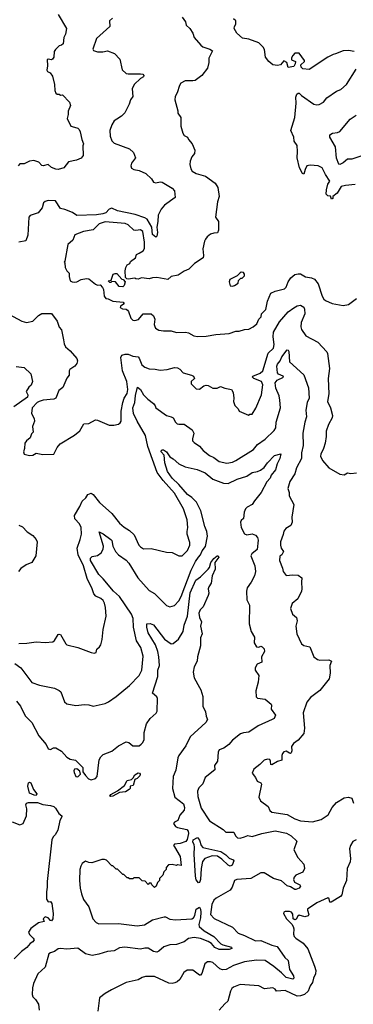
# Model space of a CAD drawing. Extents: x 1552033 to 1694788, y 811965 to 917215.
# Tile 11 of 256: x 1590934 to 1593978, y 822856 to 831836. Entities that reach past the tile are written whole.
import ezdxf

# ---------------------------------------------------------------- set-up
doc = ezdxf.new("R2010")
doc.units = 0

msp = doc.modelspace()

# ---------------------------------------------------------------- linework, layer by layer
at = {"layer": '0CON20XD'}
for points in [[(1591285, 831883.3), (1591360, 831755), (1591353.3, 831705), (1591337, 831673), (1591330, 831615), (1591316.7, 831603.3), (1591295, 831597.5), (1591260, 831565), (1591248.8, 831545), (1591246.2, 831495), (1591233.9, 831476.1), (1591225, 831470), (1591195, 831477.5), (1591185, 831472.5), (1591188.6, 831415), (1591182.2, 831375), (1591186.7, 831365), (1591213, 831353), (1591232, 831322), (1591250.8, 831245), (1591255, 831190), (1591265, 831167.5), (1591275, 831157.5), (1591295, 831157.5), (1591305, 831147.5), (1591325, 831152.5), (1591388, 831085), (1591396.1, 831053.9), (1591377, 831003), (1591377.7, 830972.3), (1591366.9, 830935), (1591399.2, 830865), (1591435, 830855.6), (1591465.6, 830845.6), (1591476.2, 830835), (1591486.7, 830815), (1591500, 830745), (1591517.5, 830705), (1591510, 830685), (1591513, 830597), (1591495.8, 830574.2), (1591453.6, 830556.4), (1591379.1, 830540.9), (1591335.6, 830484.4), (1591285, 830470.8), (1591265, 830472), (1591225, 830488.8), (1591195, 830516.7), (1591147.5, 830502.5), (1591135, 830505.6), (1591107.2, 830537.2), (1591062.5, 830552.5), (1591022.5, 830547.5), (1590975, 830521.4), (1590935, 830520.8), (1590920, 830505)], [(1592415, 831860), (1592448.3, 831818.3), (1592452.5, 831785), (1592485.9, 831755.9), (1592513.3, 831715), (1592526.2, 831675), (1592586, 831605), (1592605, 831590), (1592668.7, 831568.7), (1592693.6, 831553.6), (1592660.8, 831485), (1592658.8, 831445), (1592646.2, 831395), (1592595, 831328.8), (1592535, 831283.3), (1592515, 831277.5), (1592445, 831278.1), (1592405, 831256), (1592390.8, 831235), (1592372, 831168), (1592354, 831135), (1592350.8, 831105), (1592376.7, 831005), (1592376.7, 830985), (1592403.8, 830945), (1592404.5, 830865.5), (1592421.4, 830801.4), (1592435, 830778.8), (1592466.2, 830765), (1592474, 830745), (1592506.2, 830705), (1592530.8, 830645), (1592530, 830615), (1592504.3, 830585), (1592488.1, 830545), (1592486.5, 830515), (1592495, 830476.7), (1592508.8, 830455), (1592544.5, 830434.5), (1592628.9, 830408.9), (1592718.8, 830345), (1592741.1, 830305), (1592754.5, 830225), (1592737.3, 830175), (1592721.2, 830035), (1592746.9, 829995), (1592746.8, 829916.8), (1592738.8, 829891.2), (1592705, 829890), (1592675, 829878.8), (1592644.3, 829855.7), (1592628.8, 829835), (1592618.8, 829815), (1592603.8, 829745), (1592611.2, 829685), (1592606.7, 829665), (1592528.7, 829611.3), (1592478.3, 829561.7), (1592435, 829542.9), (1592380, 829505), (1592316.7, 829495), (1592285, 829468), (1592185, 829483.8), (1592147, 829483), (1592115, 829473.3), (1592045, 829482.5), (1592015, 829470), (1591993, 829473), (1591985, 829480), (1591925, 829470), (1591912.5, 829472.5), (1591900, 829485), (1591897.5, 829545), (1591902.5, 829575), (1591915, 829600), (1591938.3, 829611.7), (1591945, 829630), (1591990, 829665), (1592000, 829695), (1592023.4, 829706.6), (1592061.1, 829728.9), (1592071.6, 829748.4), (1592073.5, 829806.5), (1592057.5, 829905), (1592035, 829921.1), (1591995, 829914.5), (1591975, 829917.7), (1591925, 829964.5), (1591895, 829976.5), (1591715, 829992.2), (1591658, 829975), (1591605, 829920.8), (1591515, 829905.8), (1591438, 829875), (1591420, 829825), (1591372.9, 829785), (1591346.2, 829633.8), (1591340, 829625), (1591346.4, 829616.4), (1591350, 829575), (1591363.3, 829545), (1591386.7, 829525), (1591384.4, 829495), (1591394.5, 829455), (1591412.5, 829445), (1591437.9, 829442.1), (1591456.7, 829445), (1591495, 829468), (1591545, 829476.7), (1591563.6, 829473.6), (1591625, 829423.8), (1591645, 829416.2), (1591667, 829417), (1591690, 829395), (1591700, 829375), (1591703.6, 829313.6), (1591720, 829295), (1591741.7, 829291.7), (1591785, 829270), (1591878.8, 829258.8), (1591885.8, 829244.2), (1591852.5, 829225), (1591851.7, 829211.7), (1591870.7, 829200.7), (1591905, 829196.7), (1591916.4, 829186.4), (1591926.7, 829175), (1591948.8, 829115), (1591965, 829096.2), (1591985.8, 829094.2), (1592018.3, 829101.7), (1592060, 829155), (1592135, 829153.3), (1592155, 829136.2), (1592165.7, 829105), (1592162, 829055), (1592167, 829037), (1592174.4, 829024.4), (1592205, 829005.8), (1592245, 828997.5), (1592315, 829000), (1592365, 828984.3), (1592445.8, 828985.8), (1592475, 828980), (1592524.4, 828954.4), (1592555, 828945.7), (1592635, 828948.6), (1592725, 828965.8), (1592845.9, 828974.1), (1592905, 828996.2), (1592936.1, 828996.1), (1592985, 829012), (1593025, 829013.8), (1593065, 829033.8), (1593097.4, 829062.6), (1593116.2, 829105), (1593135.8, 829125), (1593141.4, 829155), (1593178.3, 829191.7), (1593195, 829268.8), (1593226.9, 829343.1), (1593265, 829361.8), (1593349.8, 829380.2), (1593364.5, 829395.5), (1593383.2, 829446.8), (1593407.9, 829482.1), (1593445, 829512.5), (1593475, 829520), (1593495, 829519.4), (1593542.2, 829492.2), (1593595, 829483.3), (1593625, 829469.2), (1593658.1, 829428.1), (1593695, 829313.3), (1593708.3, 829288.3), (1593723.3, 829275), (1593785, 829248.8), (1593885, 829230), (1593935, 829240), (1594007.6, 829292.4)], [(1591780.3, 831849.7), (1591753.5, 831825), (1591756, 831775), (1591635, 831666), (1591601.7, 831568.3), (1591607.5, 831555), (1591645, 831542.9), (1591693.3, 831543.3), (1591735, 831551.5), (1591798.9, 831528.9), (1591847.4, 831477.4), (1591870.5, 831380.5), (1591905, 831346.7), (1591925, 831341.2), (1592035, 831344), (1592058.3, 831338.3), (1592067.3, 831327.3), (1592063.3, 831315), (1592035, 831299.4), (1591977.1, 831245), (1591959.2, 831205), (1591966.2, 831135), (1591945, 831106.7), (1591931.8, 831065), (1591892.1, 830987.9), (1591862.5, 830955), (1591821.5, 830928.5), (1591795, 830913.1), (1591775, 830878.1), (1591757.4, 830825), (1591758.8, 830775), (1591775, 830731.1), (1591795, 830710), (1591935, 830658.1), (1591973.8, 830625), (1591990, 830575), (1591955, 830527.5), (1591948.6, 830505), (1591955, 830482.5), (1591975, 830469.4), (1592025, 830461.9), (1592083.8, 830435), (1592136.2, 830385), (1592155.9, 830355.9), (1592175, 830348.8), (1592215, 830358.6), (1592233.3, 830355), (1592325, 830300), (1592347.3, 830275), (1592351.1, 830215), (1592256.2, 830143.8), (1592225, 830109.5), (1592196.8, 830055), (1592195.7, 829994.3), (1592184.5, 829945), (1592190.4, 829895), (1592185, 829861.2), (1592175, 829852), (1592145, 829876.7), (1592138.8, 829945), (1592119.4, 829979.4), (1592097.5, 830017.5), (1592075, 830030.5), (1591988.8, 830058.8), (1591825, 830093.4), (1591775, 830117.1), (1591751.9, 830108.1), (1591720.5, 830075), (1591692, 830065), (1591635, 830056.4), (1591455, 830050), (1591415, 830078.8), (1591345, 830105.8), (1591305, 830114), (1591260, 830185), (1591193.7, 830186.3), (1591165, 830178), (1591152.5, 830167.5), (1591138.3, 830121.7), (1591103.8, 830075), (1591030.3, 830049.7), (1591016.7, 830035), (1591008.2, 829871.8), (1590989.3, 829820.7), (1590925, 829808.8)], [(1593985, 831546.7), (1593935, 831555.7), (1593885, 831552.9), (1593815.7, 831524.3), (1593795, 831520), (1593745.6, 831494.4), (1593575, 831383.3), (1593518.3, 831388.3), (1593503, 831403), (1593500, 831425), (1593532.5, 831455), (1593532.5, 831465), (1593485, 831530), (1593445, 831530), (1593425, 831510), (1593415, 831490), (1593415, 831470), (1593450, 831455), (1593447, 831433), (1593435, 831410), (1593385, 831400), (1593372.5, 831445), (1593345, 831462.5), (1593315, 831423.3), (1593285, 831418.8), (1593243.6, 831423.6), (1593206.1, 831456.1), (1593176.7, 831495), (1593168, 831565), (1593155.8, 831585.8), (1593116, 831626), (1593025, 831660), (1592968.3, 831668.3), (1592916.7, 831715), (1592890, 831755), (1592893.3, 831775), (1592906.2, 831795), (1592906.7, 831825), (1592884.2, 831844.2)], [(1593995, 830334), (1593905.5, 830324.5), (1593866.2, 830313.8), (1593830, 830255), (1593790, 830225), (1593792.5, 830205), (1593778.3, 830198.3), (1593768.3, 830228.3), (1593745, 830230), (1593730, 830245), (1593732, 830285), (1593744.3, 830335), (1593763.8, 830365), (1593723.4, 830423.4), (1593695, 830486.7), (1593656.7, 830505), (1593585, 830509.3), (1593555, 830503.3), (1593538.8, 830471.2), (1593525, 830427.5), (1593515, 830432.5), (1593488, 830485), (1593465.8, 830575), (1593470, 830635), (1593465, 830690), (1593439.2, 830729.2), (1593434.4, 830765), (1593409.1, 830825), (1593443.9, 830943.9), (1593458, 831075), (1593455, 831130), (1593463.9, 831156.1), (1593475, 831167.5), (1593485, 831167.5), (1593503.9, 831143.9), (1593617.3, 831067.3), (1593645, 831060), (1593665, 831063.3), (1593705, 831083.3), (1593735.7, 831124.3), (1593825, 831184), (1593865, 831201.2), (1593915, 831246), (1594005.5, 831385)], [(1594055, 830595.4), (1593965, 830565.5), (1593925, 830563.3), (1593885, 830530), (1593855, 830516), (1593845, 830518.8), (1593823.5, 830573.5), (1593816.5, 830676.5), (1593765, 830766.2), (1593762.5, 830785), (1593788.7, 830801.3), (1593835, 830806.7), (1593855, 830816.9), (1593950.2, 830929.7), (1594004.7, 830965.3)], [(1591875, 829400), (1591841.7, 829401.7), (1591807, 829447), (1591775, 829450), (1591765, 829440), (1591755, 829440), (1591740, 829455), (1591768.3, 829461.7), (1591787.5, 829515), (1591805, 829522.5), (1591821.7, 829521.7), (1591865, 829470), (1591878.3, 829468.3), (1591897, 829447), (1591887, 829413), (1591875, 829400)], [(1592875, 829407.5), (1592895, 829413.3), (1592926.4, 829433.6), (1592931.7, 829458.3), (1592951.7, 829478.3), (1592965, 829480), (1592985, 829500), (1592986.4, 829516.4), (1592975, 829530), (1592955, 829532.5), (1592945, 829527.5), (1592918.3, 829501.7), (1592852.7, 829467.3), (1592846.7, 829445), (1592855, 829410), (1592875, 829407.5)], [(1590745.5, 829195.5), (1590955, 829088), (1590995, 829074.2), (1591055, 829086.9), (1591105, 829138.9), (1591135, 829156.2), (1591225, 829157.5), (1591277, 829087), (1591295, 829032.5), (1591315, 829007.5), (1591335, 828917.5), (1591340.9, 828880.9), (1591353.1, 828853.1), (1591395.5, 828815), (1591455.6, 828745), (1591460.9, 828725), (1591455, 828700), (1591436, 828675), (1591390.6, 828645), (1591385.7, 828635), (1591386.2, 828595), (1591363, 828567), (1591328.3, 828481.7), (1591292, 828455), (1591265.3, 828384.7), (1591246.1, 828373.9), (1591148.8, 828365), (1591111.1, 828355), (1591092.7, 828345), (1591047.5, 828295), (1591041.4, 828245), (1591065, 828200), (1591070, 828175), (1591052, 828125), (1591056, 828075), (1591040.5, 828059.5), (1591028.2, 828021.8), (1590994.8, 827995.2), (1590979.6, 827975), (1590979.2, 827925), (1590970, 827895), (1590976.2, 827875), (1591022.6, 827862.6), (1591052.5, 827865), (1591085, 827883.3), (1591145, 827869.2), (1591245, 827874.2), (1591276.7, 827935), (1591303, 827967), (1591433.6, 828046.4), (1591483.9, 828086.1), (1591518.3, 828151.7), (1591565, 828152.5), (1591625, 828186.7), (1591645, 828183.3), (1591749.3, 828139.3), (1591793, 828137), (1591835, 828147.5), (1591850.7, 828159.3), (1591858.8, 828175), (1591861.2, 828265), (1591873.7, 828346.3), (1591886.7, 828385), (1591914, 828426), (1591921.3, 828465), (1591910.2, 828535), (1591871.3, 828635), (1591855.5, 828754.5), (1591864.7, 828775.3), (1591897.5, 828785), (1591925, 828785.5), (1591965, 828766.7), (1592015, 828760), (1592025, 828750), (1592048.8, 828688.8), (1592077.1, 828667.1), (1592115, 828651.9), (1592168.8, 828648.8), (1592215, 828638.6), (1592280, 828645), (1592345, 828664), (1592375, 828660.8), (1592395, 828650), (1592425, 828614.5), (1592502.5, 828595), (1592520, 828585), (1592527.5, 828565), (1592500, 828535), (1592500, 828515), (1592545, 828470.8), (1592575, 828468), (1592615, 828496.7), (1592635, 828502), (1592655, 828498.8), (1592695, 828477.1), (1592735, 828477.1), (1592765, 828492), (1592805, 828476.9), (1592867.5, 828465), (1592882, 828435), (1592887.5, 828385), (1592884.2, 828354.2), (1592897.7, 828317.7), (1592928.3, 828288.3), (1592937, 828267), (1593021.7, 828228.3), (1593035, 828237.5), (1593055, 828240), (1593087.7, 828292.3), (1593139.2, 828415), (1593151.6, 828505), (1593139.5, 828535), (1593071.2, 828565), (1593058.8, 828575), (1593061.2, 828585), (1593126.6, 828613.4), (1593152.9, 828635), (1593201.2, 828795), (1593249.4, 828839.4), (1593256.7, 828875), (1593247.4, 828945), (1593250.6, 828985), (1593305, 829080), (1593385, 829170.6), (1593435, 829208.1), (1593465, 829225.8), (1593495, 829231.2), (1593526.7, 829215), (1593533.8, 829195), (1593534.3, 829155), (1593503.5, 829075), (1593499.4, 829035), (1593505, 829012), (1593545, 828954.3), (1593653.8, 828895), (1593736.2, 828806.2), (1593741.5, 828791.5), (1593760.5, 828655), (1593748.9, 828565), (1593754.7, 828425), (1593743.3, 828355), (1593770, 828295), (1593789.4, 828225), (1593785.4, 828204.6), (1593751.4, 828145), (1593728.9, 828085), (1593729.5, 828035), (1593719.7, 827975), (1593704.7, 827925.3), (1593680.6, 827875), (1593679.2, 827855), (1593696, 827815), (1593755, 827748.8), (1593855, 827691.2), (1593895, 827686.7), (1593925, 827703.3), (1593955, 827696.2), (1594006.4, 827703.6)], [(1590925, 826146.7), (1591000.3, 826149.7), (1591085, 826162.9), (1591165, 826156.9), (1591235, 826161.4), (1591251.4, 826175), (1591285, 826230), (1591295, 826233.3), (1591305, 826230), (1591355, 826143.3), (1591365, 826136.2), (1591465, 826111.2), (1591585, 826063.3), (1591615, 826057.5), (1591632.5, 826065), (1591636.7, 826095), (1591663.3, 826116.7), (1591673.3, 826135), (1591687.7, 826182.3), (1591696.2, 826275), (1591722, 826395), (1591715.8, 826475), (1591707.1, 826515), (1591695, 826538.8), (1591675, 826558), (1591628.7, 826578.7), (1591611.1, 826601.1), (1591596.5, 826645), (1591548.4, 826738.4), (1591515, 826854.3), (1591466.9, 826955), (1591457.6, 827015), (1591485.6, 827095), (1591499.4, 827145), (1591494.5, 827204.5), (1591479.1, 827239.1), (1591435.8, 827285), (1591433.9, 827313.9), (1591484, 827396), (1591505, 827445.6), (1591536.7, 827475), (1591557.1, 827505), (1591585, 827518.1), (1591605.9, 827505.9), (1591661.7, 827431.7), (1591775, 827333.6), (1591845, 827244.4), (1591886.5, 827206.5), (1591936.4, 827176.4), (1591977, 827137), (1592020, 827045), (1592037.1, 827027.1), (1592065, 827011.2), (1592135, 827012), (1592275, 826978.8), (1592325, 826978), (1592386.1, 826946.1), (1592415, 826946), (1592465, 826995.6), (1592487.1, 827045), (1592487.2, 827067.2), (1592463, 827143), (1592461.4, 827168.6), (1592468.8, 827205), (1592461.2, 827275), (1592429.6, 827375), (1592345, 827517.3), (1592242.4, 827632.4), (1592189, 827705), (1592104.3, 827945), (1592082.5, 828045), (1592005.7, 828175), (1591972.7, 828245), (1591967.4, 828295), (1591984.1, 828345), (1591989.3, 828409.3), (1592010, 828485), (1592035, 828464.2), (1592065, 828415.7), (1592104.2, 828375), (1592156.2, 828335), (1592168.8, 828315), (1592176.1, 828296.1), (1592275, 828225.8), (1592315, 828215.6), (1592333.7, 828203.7), (1592356.2, 828166.2), (1592371.9, 828151.9), (1592385, 828146.7), (1592435, 828147.1), (1592507, 828097), (1592522, 828065), (1592510, 828015), (1592511.4, 827995), (1592525, 827979.2), (1592575, 827947.5), (1592608.4, 827908.4), (1592665, 827861.1), (1592705, 827843.6), (1592755, 827805.6), (1592825, 827793.1), (1592875, 827802.1), (1592905.8, 827815), (1593065.8, 827915), (1593105, 827962.5), (1593175, 828010.8), (1593255, 828089.2), (1593271.1, 828115), (1593275.4, 828165), (1593312.4, 828295), (1593307, 828367), (1593301.6, 828405), (1593272.3, 828475), (1593265.7, 828525), (1593282.1, 828547.9), (1593341.2, 828575), (1593338.8, 828585), (1593295, 828604.6), (1593285.3, 828615), (1593280, 828675), (1593287, 828695), (1593310.6, 828725), (1593325, 828762.9), (1593375, 828825.8), (1593385, 828821.2), (1593389.7, 828809.7), (1593396.7, 828715), (1593527.9, 828597.9), (1593569.6, 828479.6), (1593574, 828386), (1593556.6, 828345), (1593544, 828275), (1593551.8, 828215), (1593535.4, 828165), (1593518.2, 828065), (1593521.7, 827951.7), (1593504.4, 827885), (1593505.7, 827835.7), (1593460.2, 827749.8)], [(1590902.8, 828672.8), (1590975.6, 828665.6), (1591036.2, 828605), (1591051.4, 828535), (1591038, 828502), (1591016.3, 828483.7), (1590994, 828445), (1591008.5, 828415), (1591004.6, 828395), (1590879.2, 828305)], [(1590888.6, 825965), (1590943.7, 825923.7), (1591045, 825791.2), (1591115, 825768), (1591250.5, 825740.5), (1591295, 825718.8), (1591308.1, 825705), (1591343.9, 825613.9), (1591365, 825596.2), (1591445, 825582), (1591525, 825590), (1591565, 825586.2), (1591605, 825574.3), (1591715, 825600), (1591744.5, 825615.5), (1591815, 825662.5), (1591935.8, 825765), (1592024.3, 825855), (1592049.1, 825905), (1592061.7, 826031.7), (1592038.9, 826108.9), (1592000.2, 826170.2), (1591971.5, 826295), (1591968.7, 826375), (1591954.6, 826415), (1591843.9, 826575), (1591790.6, 826625), (1591695, 826738.2), (1591655.7, 826775.7), (1591581.4, 826905), (1591581.5, 826925), (1591595, 826940.5), (1591645, 826950.6), (1591678.1, 826975), (1591695, 827006.2), (1591699.3, 827035), (1591660, 827165), (1591695, 827148.5), (1591766.9, 827096.9), (1591774.5, 827085), (1591783.8, 827035), (1591807, 826987), (1591835.6, 826955), (1591905, 826906.4), (1591929.9, 826879.9), (1592012.2, 826745), (1592115, 826630.8), (1592165, 826602.9), (1592275, 826494), (1592305, 826480), (1592345, 826492), (1592385, 826536), (1592407.9, 826575), (1592497.6, 826815), (1592537.1, 826895), (1592564, 826934), (1592583.8, 826956.2), (1592597.4, 826992.6), (1592629.9, 827030.1), (1592648, 827125), (1592642.4, 827167.6), (1592623.8, 827215), (1592585.4, 827355.4), (1592546.7, 827435), (1592505, 827479.5), (1592465, 827506.2), (1592385.9, 827595.9), (1592325, 827654.6), (1592282.2, 827715), (1592258, 827795), (1592252.5, 827865), (1592225.8, 827895), (1592224.5, 827905.5), (1592235, 827914), (1592245, 827912), (1592275, 827893.8), (1592305, 827848.8), (1592335, 827830.8), (1592385.5, 827785.5), (1592445, 827758.1), (1592553.4, 827733.4), (1592625, 827702.9), (1592695, 827646.7), (1592795, 827609.4), (1592835, 827606.9), (1592918.8, 827645), (1593005, 827671.9), (1593055, 827705.5), (1593103.3, 827715), (1593132.4, 827727.6), (1593165, 827752), (1593194.4, 827795.6), (1593258.9, 827861.1), (1593316.7, 827876.7), (1593308.8, 827835), (1593282.1, 827785), (1593269.4, 827730.6), (1593227.6, 827682.4), (1593219.4, 827655), (1593188.9, 827621.1), (1593136.7, 827525), (1593075, 827449.2), (1593056.1, 827413.9), (1593009.5, 827390.5), (1592994.6, 827375), (1592982.2, 827345), (1592975, 827287.5), (1592955, 827270), (1592948.1, 827255), (1592955.5, 827205.5), (1592985, 827146.2), (1593005, 827137.5), (1593055, 827146), (1593085, 827136.2), (1593103.4, 827113.4), (1593109.7, 827090.3), (1593102, 827005), (1593052.5, 826965), (1593042.5, 826945), (1593080.8, 826855), (1593085.6, 826805), (1593075.8, 826765), (1593047.5, 826705), (1593008.6, 826655), (1593002.9, 826625), (1593005.7, 826545), (1593029.5, 826495), (1593029.2, 826325), (1593045.7, 826255), (1593076.2, 826205), (1593072.8, 826152.8), (1593095, 826116.7), (1593115, 826113.3), (1593135, 826122.5), (1593145, 826117.5), (1593165, 826097.5), (1593168, 826075), (1593140, 826025), (1593143.8, 825976.2), (1593101.7, 825958.3), (1593081.1, 825925), (1593083.8, 825903.8), (1593115.6, 825855.6), (1593110, 825795), (1593089.2, 825715), (1593091.7, 825661.7), (1593105, 825648.8), (1593175, 825638.6), (1593228, 825595), (1593232, 825585), (1593227.8, 825547.8), (1593267.8, 825492.2), (1593256.4, 825463.6), (1593237.5, 825455), (1593110, 825395), (1593025, 825337.5), (1592975, 825332.7), (1592947.7, 825322.3), (1592875, 825263.8), (1592843.3, 825225), (1592797.2, 825192.8), (1592753, 825177), (1592743.6, 825155), (1592737.3, 825072.7), (1592710, 825035), (1592714.2, 824995), (1592625, 824925.8), (1592604.2, 824865.8), (1592569.3, 824830.7), (1592555, 824800), (1592558.6, 824751.4), (1592589.5, 824645), (1592665, 824530.8), (1592790.7, 824450.7), (1592815.7, 824425.7), (1592886.4, 824426.4), (1592902.3, 824392.3), (1592920, 824375), (1592945, 824370.4), (1592984.2, 824385), (1593015, 824395.4), (1593055, 824385.5), (1593144.5, 824414.5), (1593265, 824438.9), (1593367.2, 824417.2), (1593411.7, 824391.7), (1593463.3, 824345), (1593434.4, 824264.4), (1593470.8, 824195), (1593527.1, 824135), (1593534, 824095), (1593518.8, 824061.2), (1593455, 824032.5), (1593437.5, 824015), (1593433.4, 823993.4), (1593441.5, 823971.5), (1593490, 823945), (1593497.5, 823935), (1593482.5, 823915), (1593455, 823904.2), (1593445, 823902.9), (1593405, 823927.1), (1593375, 823937.5), (1593322, 823982), (1593250, 824005), (1593165, 824056.7), (1593135, 824054.5), (1593043.8, 824005), (1592915, 823993.5), (1592893.8, 823985), (1592873.3, 823925), (1592855, 823898.5), (1592725.3, 823824.7), (1592704.2, 823805.8), (1592688.1, 823765), (1592674.7, 823674.7), (1592708.3, 823638.3), (1592875, 823558.9), (1592926.2, 823506.2), (1592985, 823484.6), (1593085, 823434.4), (1593135, 823438.2), (1593235, 823395.5), (1593283.1, 823383.1), (1593354.2, 823284.2), (1593382.5, 823255), (1593396.9, 823175), (1593430.9, 823115), (1593436.2, 823095), (1593425, 823084.6), (1593365, 823100), (1593324.2, 823144.2), (1593251.7, 823201.7), (1593175, 823256.5), (1593095, 823258), (1592986, 823244), (1592885, 823211.2), (1592816.6, 823173.4), (1592785, 823169.4), (1592759.7, 823179.7), (1592695, 823237.9), (1592675, 823244.5), (1592646.4, 823243.6), (1592621.9, 823225), (1592595, 823136.7), (1592585, 823122), (1592575, 823122.5), (1592515, 823166.2), (1592461.2, 823168.8), (1592432.5, 823145), (1592395, 823082.9), (1592369.6, 823060.4), (1592348.6, 823051.4), (1592325, 823045.5), (1592295, 823048.5), (1592165, 823110.5), (1592081.2, 823108.8), (1592050, 823100), (1592015, 823078), (1591905, 823056), (1591770.9, 822989.1), (1591713.3, 822955), (1591663.3, 822915), (1591646.1, 822793.9)], [(1593460.2, 827749.8), (1593444.5, 827695), (1593397.5, 827625), (1593381.9, 827561.9), (1593392.5, 827525), (1593391.2, 827495), (1593433.8, 827415), (1593418, 827298), (1593421.2, 827255), (1593407.7, 827222.3), (1593361.2, 827195), (1593345, 827172.5), (1593339.3, 827140.7), (1593314.4, 827075), (1593313.3, 827045), (1593318.6, 827015), (1593342.5, 826985), (1593325.7, 826955), (1593308.1, 826941.9), (1593304.6, 826905), (1593332, 826835), (1593337.5, 826805), (1593365, 826768), (1593425, 826772.5), (1593475, 826768.8), (1593507.5, 826745), (1593503.8, 826705), (1593508.8, 826645), (1593504, 826625), (1593471.2, 826555), (1593418.8, 826511.2), (1593406.2, 826465), (1593424.2, 826414.2), (1593460, 826385), (1593464.2, 826355), (1593452.5, 826305), (1593462.5, 826235), (1593504, 826145), (1593525, 826128.8), (1593582.5, 826115), (1593617.5, 826025), (1593650.9, 826000.9), (1593673.8, 825993.8), (1593755, 825996.7), (1593780, 825985), (1593764.3, 825945), (1593765.7, 825875.7), (1593758.6, 825825), (1593671.7, 825718.3), (1593588.8, 825655), (1593555, 825612.5), (1593521.2, 825515), (1593531.9, 825375), (1593525.8, 825325), (1593473.9, 825266.1), (1593433.3, 825235), (1593413.9, 825206.1), (1593417, 825167), (1593411.3, 825148.7), (1593405, 825142.9), (1593395, 825145.7), (1593365, 825164.6), (1593345, 825159.6), (1593331.5, 825145), (1593324.5, 825125), (1593327.1, 825082.9), (1593285, 825069.2), (1593235, 825040), (1593224, 825044), (1593222, 825075), (1593215, 825088.8), (1593195, 825092), (1593165, 825084), (1593125.7, 825044.3), (1593068.8, 825001.2), (1593056.2, 824965), (1593085.7, 824925.7), (1593100.7, 824890.7), (1593135, 824877.5), (1593140, 824865), (1593115.7, 824745), (1593132.3, 824712.3), (1593199.7, 824659.7), (1593217.1, 824625), (1593235, 824610), (1593375, 824586.2), (1593445, 824546.2), (1593495, 824528.7), (1593605, 824521.5), (1593685, 824540.5), (1593750, 824585), (1593785, 824650), (1593825, 824696), (1593895, 824738.8), (1593935, 824746.7), (1593965, 824737.5), (1593980.7, 824690.7)], [(1590927, 827227), (1590960.5, 827210.5), (1591003.3, 827165), (1591052.7, 827132.7), (1591085.8, 827095.8), (1591093.8, 827075), (1591082.7, 826947.3), (1591045.7, 826884.3), (1590994, 826865), (1590945, 826832), (1590923.5, 826805)], [(1590905, 825622), (1590941.1, 825575), (1590985, 825485.8), (1591045, 825426.2), (1591108, 825305), (1591175.8, 825225.8), (1591195, 825187.5), (1591215, 825180), (1591243.6, 825196.4), (1591265, 825193.8), (1591315, 825166.2), (1591365, 825108.8), (1591395, 825093.3), (1591443, 825083), (1591510, 825015), (1591510, 824975), (1591533.6, 824943.6), (1591563.2, 824913.2), (1591585, 824903.3), (1591625, 824914.4), (1591639.4, 824935), (1591659.2, 825085), (1591675.7, 825114.3), (1591696.7, 825135), (1591773.3, 825165), (1591835, 825213.8), (1591905, 825250), (1591930, 825245), (1591965, 825212.5), (1592025, 825213.3), (1592041.7, 825228.3), (1592057.5, 825245), (1592069.3, 825270.7), (1592068.8, 825335), (1592092.5, 825415), (1592125, 825464), (1592179.6, 825510.4), (1592189.2, 825530.8), (1592190.8, 825645), (1592185, 825659.2), (1592146.9, 825695), (1592195.3, 825845), (1592194.1, 825905), (1592209.1, 825945), (1592202.7, 826025), (1592194.2, 826075), (1592174.1, 826134.1), (1592106.5, 826245), (1592093.5, 826296.5), (1592094.3, 826325), (1592125, 826328), (1592155, 826318), (1592254.2, 826185), (1592315, 826143.1), (1592335, 826145.8), (1592384.4, 826185), (1592424.7, 826255), (1592434.7, 826315), (1592464.8, 826395.2), (1592490.8, 826609.2), (1592540, 826725), (1592585, 826756.2), (1592655, 826825.7), (1592665, 826840), (1592678.5, 826885), (1592705, 826922.5), (1592736.1, 826946.1), (1592746.4, 826946.4), (1592750, 826935), (1592716, 826885), (1592718.7, 826825), (1592690, 826765), (1592681.7, 826698.3), (1592658.8, 826665), (1592653.8, 826645), (1592660.8, 826605), (1592654.2, 826585), (1592608.9, 826481.1), (1592582, 826455), (1592567.5, 826425), (1592576, 826385), (1592593.1, 826345), (1592584.5, 826304.5), (1592600, 826235), (1592582.6, 826197.4), (1592583.4, 826126.6), (1592555.8, 826025.8), (1592554.3, 825985), (1592525.6, 825935), (1592517.8, 825885), (1592525.8, 825835), (1592574.2, 825745), (1592588, 825725), (1592604, 825665), (1592604, 825575), (1592630, 825525), (1592634, 825485), (1592648.8, 825455), (1592631.4, 825425), (1592490.8, 825295), (1592448.7, 825215), (1592384.8, 825125.1), (1592378.2, 825105), (1592358.3, 824991.7), (1592334.4, 824935), (1592328.2, 824825), (1592350.8, 824745), (1592427.5, 824685), (1592439.2, 824650.8), (1592433.6, 824626.4), (1592395, 824580), (1592376.1, 824533.9), (1592345, 824517.5), (1592337.5, 824505), (1592357, 824477), (1592375, 824468), (1592459.5, 824449.5), (1592471.1, 824435), (1592474.4, 824415), (1592461.7, 824358.3), (1592449.5, 824340.5), (1592397.9, 824322.1), (1592345, 824316), (1592338.8, 824305), (1592345, 824291.2), (1592397.5, 824205), (1592407, 824123), (1592375, 824127.5), (1592365, 824122.5), (1592325, 824132.5), (1592291.7, 824128.3), (1592270, 824105), (1592270, 824085), (1592250, 824065), (1592240, 824035), (1592210, 824005), (1592210, 823985), (1592191.7, 823968.3), (1592180, 823935), (1592165, 823920), (1592140, 823945), (1592135, 823960), (1592115, 823960), (1592105, 823950), (1592078.3, 823978.3), (1592051.7, 823981.7), (1592025, 824010), (1591975, 824010), (1591965, 824000), (1591935, 824000), (1591925, 824010), (1591915, 824010), (1591885, 824040), (1591875, 824040), (1591825, 824090), (1591815, 824090), (1591785, 824120), (1591775, 824120), (1591725, 824170), (1591707, 824177), (1591685, 824176.7), (1591593.6, 824146.4), (1591565, 824148), (1591535, 824162.5), (1591505, 824140), (1591492.5, 824117.5), (1591483.8, 824085), (1591480, 823985), (1591486.4, 823916.4), (1591498.8, 823865), (1591515, 823812.5), (1591565.9, 823745.9), (1591602.5, 823635), (1591631.3, 823601.3), (1591655, 823591.1), (1591835, 823592.8), (1592005, 823571.8), (1592072, 823582), (1592145, 823627.5), (1592253.6, 823653.6), (1592265, 823653.3), (1592302.5, 823632.5), (1592355, 823626), (1592505, 823635.8), (1592520, 823645), (1592532.5, 823665), (1592545, 823722.5), (1592575, 823742.5), (1592585, 823722.5), (1592586.8, 823695), (1592583.5, 823645), (1592567.5, 823585), (1592572.5, 823565), (1592617.5, 823525), (1592705.6, 823475.6), (1592768.7, 823408.7), (1592787.7, 823397.7), (1592866, 823376), (1592868.1, 823365), (1592845, 823357.3), (1592755, 823356.5), (1592715, 823375.7), (1592685, 823410.2), (1592655, 823430.2), (1592584, 823455), (1592526.1, 823463.9), (1592475, 823455.5), (1592435.5, 823424.5), (1592365, 823401.4), (1592305, 823398.9), (1592249.8, 823380.2), (1592205, 823341.4), (1592185, 823331.5), (1592155, 823337.9), (1592105, 823367.1), (1592075, 823367.5), (1592035, 823358.4), (1591893.8, 823376.2), (1591845, 823370.5), (1591795, 823344.5), (1591735, 823337.5), (1591655, 823312.9), (1591595, 823302), (1591535, 823316.7), (1591465, 823366.7), (1591365, 823360), (1591305, 823366.4), (1591285, 823361.9), (1591252.8, 823337.2), (1591215, 823325.9), (1591200.7, 823315), (1591165.4, 823194.6), (1591098.8, 823135), (1591061.2, 823045), (1591051.2, 823005), (1591046.7, 822945), (1591053.9, 822923.9), (1591078.8, 822898.8), (1591105, 822857.5), (1591113.1, 822803.1)], [(1591465, 824930), (1591487.5, 824955), (1591481.7, 824981.7), (1591455, 825003.3), (1591435, 825000), (1591426.7, 824985), (1591430.5, 824970.5), (1591447.5, 824935), (1591465, 824930)], [(1591765, 824750.5), (1591757.9, 824755), (1591765, 824770.6), (1591826.4, 824803.6), (1591888.8, 824851.2), (1591915, 824897.5), (1591955, 824906.7), (1591969.5, 824920.5), (1591985, 824950), (1592014.2, 824965.8), (1592026.7, 824965), (1592033.8, 824955), (1592028.8, 824941.2), (1592005, 824916.7), (1591983.3, 824906.7), (1591968.3, 824851.7), (1591943.3, 824845), (1591942.5, 824825), (1591932.5, 824815), (1591900, 824795), (1591843.5, 824786.5), (1591785, 824753.5), (1591765, 824750.5)], [(1591085, 824761.2), (1591065, 824762.5), (1591022.7, 824782.7), (1591009.1, 824845), (1591015, 824877.1), (1591025, 824882.2), (1591036.2, 824875), (1591059.2, 824815), (1591091.5, 824775), (1591085, 824761.2)], [(1590865, 824520), (1590935, 824493.6), (1590965, 824504.2), (1590996.2, 824575), (1591000.2, 824640.2), (1590990, 824675), (1590995, 824690), (1591015, 824695.3), (1591096.2, 824696.2), (1591145, 824678.6), (1591215, 824670), (1591245, 824660), (1591261.2, 824645), (1591290, 824595), (1591320, 824575), (1591320, 824565), (1591298.8, 824531.2), (1591281.2, 824445), (1591257.3, 824402.7), (1591240, 824385), (1591228, 824355), (1591184.5, 823975), (1591185.7, 823925), (1591177.3, 823882.7), (1591180, 823815), (1591195, 823790), (1591215, 823792.5), (1591227.5, 823775), (1591238.7, 823685), (1591235.4, 823635), (1591225, 823618.8), (1591215, 823620), (1591195, 823643.8), (1591165, 823653.3), (1591148.8, 823635), (1591157.3, 823612.7), (1591105, 823598.8), (1591035, 823548.8), (1591012.9, 823515), (1591022.5, 823492.5), (1591058.1, 823458.1), (1591066, 823445), (1591055.4, 823425), (1591029.6, 823410.4), (1591000.4, 823375), (1590951.5, 823338.5), (1590885, 823271.5)], [(1592565, 823962.5), (1592545, 823992.5), (1592537.5, 824025), (1592525.6, 824225), (1592528.7, 824288.7), (1592525, 824312.5), (1592512.5, 824335), (1592517.5, 824355), (1592555, 824377.5), (1592575, 824353.8), (1592588.7, 824305), (1592605, 824285.3), (1592769.8, 824249.8), (1592815, 824220.6), (1592845, 824190), (1592881.2, 824175), (1592886.4, 824165), (1592874, 824125), (1592855, 824114.5), (1592835, 824124.6), (1592779.3, 824179.3), (1592737.8, 824207.8), (1592689.6, 824210.4), (1592623.4, 824186.6), (1592602.8, 824157.2), (1592590.8, 824095), (1592584.3, 823995.7), (1592575, 823967.5), (1592565, 823962.5)], [(1594003.9, 824356.1), (1593975, 824340), (1593951.2, 824305), (1593943.8, 824275), (1593953.3, 824185), (1593948.8, 824155), (1593921.2, 824095), (1593914.4, 823985), (1593885.6, 823915), (1593873.3, 823855), (1593862, 823838), (1593775, 823787.5), (1593765, 823787.5), (1593757, 823817), (1593745, 823826.2), (1593645, 823781.8), (1593561.4, 823725), (1593558.9, 823715), (1593572, 823675), (1593566.9, 823663.1), (1593535, 823654.4), (1593485, 823668.8), (1593470.5, 823659.5), (1593457.1, 823632.9), (1593445, 823627.1), (1593428, 823635), (1593426.8, 823676.8), (1593413.8, 823695), (1593395, 823702.9), (1593355, 823701.2), (1593343.3, 823695), (1593342.5, 823685), (1593368, 823635), (1593415.8, 823585.8), (1593428, 823565), (1593435.8, 823545), (1593433, 823497), (1593439.2, 823475), (1593455, 823458), (1593520, 823415), (1593562.8, 823362.8), (1593622.7, 823202.7), (1593635.6, 823165), (1593634.4, 823135), (1593615.6, 823095), (1593605.5, 823055), (1593585, 823025.7), (1593566, 822975), (1593534, 822946), (1593495, 822933), (1593465, 822930.7), (1593355, 822981.5), (1593276.4, 822976.4), (1593265.8, 822995), (1593245, 823005.6), (1593166.9, 822996.9), (1593115, 823023.8), (1592945, 823035.7), (1592885, 823012), (1592869.7, 823000.3), (1592856, 822975), (1592833.8, 822885), (1592805, 822861.2), (1592755, 822803.8)]]:
    msp.add_lwpolyline(points, dxfattribs=at)

doc.saveas('drawing.dxf')
